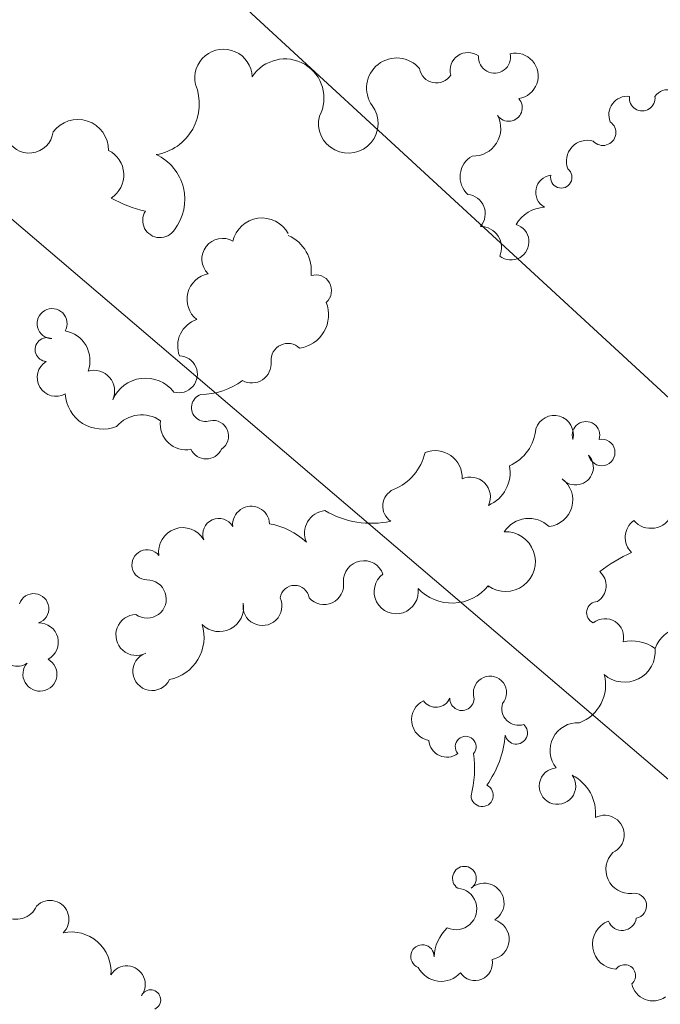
# Model space of a CAD drawing. Header units: millimetres. Extents: x 6567289036 to 6568990308, y 5976640423 to 5977332400.
# Tile 115 of 256: x 6568113911 to 6568114546, y 5976992080 to 5976993055. Entities that reach past the tile are written whole.
import ezdxf

# ---------------------------------------------------------------- set-up
doc = ezdxf.new("R2010")
doc.units = ezdxf.units.MM
doc.layers.add('ZAGOSPODAROWANIE_DRZEWA', color=110, linetype='Continuous', lineweight=5)
picture_1 = doc.add_image_def('image2.jpg', size_in_pixel=(6997, 9782))

# ---------------------------------------------------------------- blocks, each defined once
blk = doc.blocks.new('drz_353_r')
at = {"color": 114, "lineweight": 15}
for centre, radius, start, end in [((-42.05275626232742, 65.58900821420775), 6.63641967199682, 137.8134528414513, 249.5562909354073), ((-151.9708629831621, 61.85463176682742), 3.046335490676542, 16.29035265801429, 235.6989837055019), ((-72.65991671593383, 58.52678671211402), 4.516125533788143, 311.1129562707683, 67.833934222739), ((21.19992091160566, 58.91671974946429), 4.249550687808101, 281.6236282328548, 35.59520508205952), ((-153.3689007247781, 56.80979861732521), 2.548298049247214, 262.8156400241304, 97.1843599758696), ((-38.05393572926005, 54.80186047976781), 7.795870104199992, 144.1232696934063, 193.2324615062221), ((-43.78310700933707, 53.28591987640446), 6.112971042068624, 318.9634826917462, 95.51659006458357), ((6.605101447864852, 55.18456779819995), 2.492765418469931, 10.05678795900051, 189.9389921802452), ((-66.34760143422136, 57.59589358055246), 4.157275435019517, 216.4790889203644, 315.9017683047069), ((-36.35689120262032, 66.62464343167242), 29.51961477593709, 203.8196391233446, 218.1686497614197), ((-0.571217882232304, 54.33988597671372), 4.739120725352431, 224.7477034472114, 5.016872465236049), ((8.660927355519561, 52.80652416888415), 2.841443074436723, 290.0950827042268, 81.93511736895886), ((20.42951456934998, 53.33360634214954), 2.159697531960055, 41.13450243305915, 234.2597271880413), ((-150.0533872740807, 53.85757001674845), 3.658852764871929, 173.3464083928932, 292.9798558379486), ((-46.55925664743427, 49.43561883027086), 3.697130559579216, 75.64804168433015, 218.8191241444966), ((-7.450867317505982, 49.36883501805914), 3.875527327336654, 24.94954766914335, 208.1335130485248), ((-146.5267721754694, 49.02846105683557), 2.55650539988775, 311.6441995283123, 145.1567974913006), ((-83.17835640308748, 48.77740365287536), 2.639930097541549, 281.8979642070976, 190.7848818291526), ((14.24863618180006, 51.87654532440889), 4.928265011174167, 200.6561358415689, 356.5577227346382), ((-56.77019592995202, 45.95215884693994), 3.703542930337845, 32.84393152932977, 138.9946666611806), ((-37.08812606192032, 41.60973302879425), 7.94111437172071, 20.32267693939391, 105.2145491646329), ((-140.8420943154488, 45.93858888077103), 4.156710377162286, 163.5163486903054, 291.1332023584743), ((-86.56878461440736, 45.67188995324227), 2.730471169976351, 73.02598731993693, 286.9740126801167), ((-80.24641839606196, 43.6137269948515), 3.515640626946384, 311.2651199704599, 132.7776524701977), ((-51.45846587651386, 47.99376208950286), 2.200441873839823, 180.858704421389, 336.5477827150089), ((-11.69333322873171, 39.13166386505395), 8.450105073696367, 84.39835346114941, 153.3250483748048), ((-86.6978343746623, 39.36999161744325), 3.804821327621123, 75.9113920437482, 252.1615154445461), ((-73.73973343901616, 37.79685647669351), 5.255009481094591, 6.147651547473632, 142.8395531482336), ((-24.13889464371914, 44.04921997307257), 5.511650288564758, 176.6870515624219, 308.761732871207), ((-17.09225254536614, 40.03067121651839), 3.606713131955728, 184.4397010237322, 126.6279025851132), ((-137.6589424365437, 40.77076116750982), 2.122121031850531, 258.6167830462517, 142.5404038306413), ((-134.7021526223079, 39.11701333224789), 3.402486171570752, 187.2031302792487, 330.2034415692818), ((-124.8368179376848, 37.81090780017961), 6.923367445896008, 183.1850089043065, 239.7008802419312), ((-64.31477482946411, 34.35316307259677), 5.804578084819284, 136.3521770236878, 237.0834508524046), ((-157.7275273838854, 31.69515336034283), 4.512512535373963, 8.596508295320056, 192.946900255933), ((-88.60881295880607, 26.96085868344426), 8.818793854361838, 23.83835908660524, 85.15115206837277), ((-61.55787867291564, 29.73714800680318), 5.916773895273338, 324.510659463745, 182.486692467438), ((-124.88925151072, 30.78163304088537), 3.597633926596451, 322.2123346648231, 163.0038288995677), ((-32.45751425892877, 32.32421316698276), 3.321996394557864, 252.0999698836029, 17.83133396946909), ((-27.63857455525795, 31.86276307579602), 2.220500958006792, 281.3022570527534, 138.2462808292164), ((-151.4706905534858, 30.34883373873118), 2.702932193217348, 305.7735251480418, 131.6133985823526), ((-161.489747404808, 27.55211558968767), 3.195856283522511, 266.166080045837, 101.4711808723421), ((-79.21290330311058, 23.56898812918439), 7.081958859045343, 23.0920691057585, 100.819986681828), ((-35.59912012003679, 26.65519133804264), 3.284206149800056, 49.78285531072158, 279.6719942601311), ((-29.05496863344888, 9.32517486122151), 20.4441686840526, 54.79107636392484, 84.8037408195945), ((6.068576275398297, 25.50688833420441), 3.933852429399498, 32.07897309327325, 221.5948707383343), ((13.2620331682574, 26.40771675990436), 4.039023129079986, 9.492190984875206, 162.8887737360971), ((-147.3474307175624, 23.30560103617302), 5.476556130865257, 357.8408600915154, 117.669736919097), ((-123.7365859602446, 24.71444956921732), 4.216497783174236, 66.36400946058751, 179.0440256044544), ((-15.25873622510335, 25.10510590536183), 2.211291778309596, 272.1452659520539, 155.2984187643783), ((-130.4559243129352, 21.86684898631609), 3.844681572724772, 49.37236224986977, 174.1830905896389), ((-74.37892402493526, 22.79984089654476), 3.924759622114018, 64.64724514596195, 205.2840320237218), ((-56.74898920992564, 26.01244805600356), 0.4242859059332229, 51.95874328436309, 128.0412567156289), ((-62.57113675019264, 19.13972723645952), 9.235746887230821, 313.0854116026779, 50.85143954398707), ((17.96487917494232, 23.69459271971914), 3.454882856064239, 303.2746909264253, 102.0138062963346), ((-158.8500231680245, 22.28632621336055), 3.529341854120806, 143.9480078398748, 285.5065262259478), ((-34.45569383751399, 21.10402711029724), 2.388093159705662, 268.3509488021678, 104.3445264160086), ((-24.89429711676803, 21.85075127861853), 2.069199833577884, 49.22299610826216, 310.7770038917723), ((-20.6667436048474, 2.214103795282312), 21.39773868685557, 75.13124482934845, 97.72465153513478), ((1.160802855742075, 21.58959932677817), 2.359965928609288, 33.59357079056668, 326.4064292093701), ((7.229403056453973, 19.91804177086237), 4.119062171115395, 335.2662777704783, 174.9051420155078), ((-137.7671696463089, 25.47678178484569), 4.746038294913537, 210.0626358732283, 317.2720201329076), ((-78.22592800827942, 15.81083957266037), 5.321077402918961, 86.78706453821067, 202.0726024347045), ((-26.4192688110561, 18.12522873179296), 3.596284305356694, 274.1737490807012, 36.88653613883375), ((16.46184599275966, 16.9875832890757), 5.111909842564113, 297.4025719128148, 48.3304757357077), ((-159.7163272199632, 16.04333769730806), 3.36945610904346, 278.9990264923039, 57.51089549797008), ((-35.71067237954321, 15.96045272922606), 3.000888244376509, 304.7195779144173, 66.7152248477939), ((17.01106063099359, 23.85875378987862), 8.280682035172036, 223.1584190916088, 268.0052176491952), ((-85.54024974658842, 3.617936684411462), 10.46823916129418, 22.02487911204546, 76.84045727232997), ((-30.24776833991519, 15.27965998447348), 4.156852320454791, 205.4422083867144, 349.7290880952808), ((16.64318072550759, 13.26493677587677), 2.31952073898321, 88.03233427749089, 339.4111861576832), ((-155.3290390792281, 8.170138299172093), 5.963262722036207, 130.3411859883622, 305.4753879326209), ((-55.5999300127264, 8.072391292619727), 4.372596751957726, 216.7788229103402, 98.71296139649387), ((-72.55733672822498, 8.97709652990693), 3.578308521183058, 203.615760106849, 326.868139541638), ((-87.17971002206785, 3.14734223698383), 18.03977082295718, 329.3975281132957, 12.40061891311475), ((-148.3345529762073, -1.411028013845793), 5.900133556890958, 255.8537677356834, 126.7923397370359), ((-57.68953965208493, 1.662905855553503), 4.046101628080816, 110.4343857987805, 272.2119119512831), ((-56.94232731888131, -6.226963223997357), 3.891924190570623, 310.8672978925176, 98.73507689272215), ((-115.2258464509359, -7.853119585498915), 3.115530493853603, 41.79600832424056, 197.6346147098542), ((-110.4722040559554, -12.03214221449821), 6.71120773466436, 8.310128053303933, 111.2366959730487), ((-153.3842016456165, -13.95787012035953), 7.720395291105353, 62.14141250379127, 237.1616184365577), ((-67.20761503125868, -5.620573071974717), 4.464302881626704, 185.3435001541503, 294.2033834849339), ((-119.1682012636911, -16.31081537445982), 7.57662569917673, 82.61987315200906, 156.8107498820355), ((-55.1533245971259, -19.38295645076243), 14.08675904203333, 136.5346094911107, 170.2803267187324), ((-53.94013933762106, -12.04282275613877), 2.908595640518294, 99.01318740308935, 260.9868125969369), ((-101.4150478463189, -13.38278089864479), 3.350271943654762, 136.1585398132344, 273.9278938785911), ((-123.7113109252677, -18.51944202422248), 5.898656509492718, 118.3320081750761, 257.3931272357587), ((-52.76096456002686, -18.41260130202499), 3.860361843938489, 261.2240828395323, 115.0553838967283), ((-100.7809661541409, -20.54812258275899), 3.844288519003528, 331.4023750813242, 96.04117109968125), ((-68.85800507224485, -20.66669182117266), 3.666387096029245, 92.81202923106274, 275.3689713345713), ((-157.3344233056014, -26.13330760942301), 5.693640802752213, 92.37886122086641, 283.0200208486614), ((-108.6412621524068, -30.7429987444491), 14.00146377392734, 0.4742727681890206, 36.63449274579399), ((-52.50649629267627, -26.96533855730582), 4.812065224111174, 315.192588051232, 100.0947907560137), ((-121.4975005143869, -26.35232581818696), 4.070672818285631, 149.3296691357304, 315.9259375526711), ((-86.40749341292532, -28.23821356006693), 3.112720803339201, 33.03976029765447, 190.5157067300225), ((-66.93697972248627, -27.06650630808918), 3.170140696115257, 119.8518170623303, 289.0878977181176), ((-85.22879169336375, -29.56137497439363), 3.341992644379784, 295.3463107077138, 64.65368929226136), ((-113.5106966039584, -28.2082616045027), 5.15541145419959, 190.9080252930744, 321.0518057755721), ((-92.04642056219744, -29.73853570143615), 2.741832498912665, 198.9096801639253, 19.87713599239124), ((-152.2041581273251, -41.10042729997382), 10.17532270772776, 9.187009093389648, 112.2175423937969), ((-63.48570993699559, -34.20307030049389), 4.793304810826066, 120.2476968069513, 278.6755179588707), ((-46.59007007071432, -38.560276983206), 8.576908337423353, 11.48636563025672, 106.963112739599), ((-104.2874056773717, -29.71757781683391), 5.493835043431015, 198.3707846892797, 290.9898157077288), ((-98.65927331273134, -34.97340829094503), 3.662416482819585, 344.05595543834, 178.0199233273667), ((-88.8063332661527, -33.56201737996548), 5.103261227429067, 262.5510318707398, 11.0756387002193), ((-133.2939293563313, -43.55025287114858), 9.756869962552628, 52.02595716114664, 155.3173468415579), ((-129.1192849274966, -38.73262058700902), 3.406189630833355, 237.4685417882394, 57.52679421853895), ((-90.8185383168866, -41.57408676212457), 7.06790848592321, 127.6691977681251, 246.5978283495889), ((-39.82546559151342, -40.28634346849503), 3.805767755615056, 199.4413420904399, 64.46494532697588), ((-84.05621092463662, -42.33117438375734), 6.560729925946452, 145.5749363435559, 229.3055994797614), ((-60.9227287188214, -41.29548692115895), 2.987738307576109, 128.0129300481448, 359.2002933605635), ((-54.15130268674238, -41.26854471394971), 3.78460128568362, 324.1403767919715, 181.0392447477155), ((25.24180527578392, -40.5758317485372), 1.999085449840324, 24.24858605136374, 245.6827489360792), ((-156.0030670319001, -35.85581121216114), 25.70314446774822, 330.8025581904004, 347.0763864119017), ((-47.0291498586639, -43.39244865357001), 4.055974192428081, 181.315563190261, 26.96850956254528), ((22.18003067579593, -45.3079502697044), 3.671729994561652, 52.43376236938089, 238.4852484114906), ((-138.125336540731, -51.29935181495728), 5.406451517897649, 32.50164374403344, 153.8504085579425), ((-95.31687918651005, -51.83593229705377), 4.136789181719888, 65.87097048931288, 195.88980898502), ((-95.22605199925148, -50.08292428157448), 7.430672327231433, 273.5978183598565, 21.94876718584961), ((19.6489022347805, -56.28153795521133), 7.867245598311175, 85.53950737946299, 191.6968082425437), ((-143.0521493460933, -54.98705853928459), 6.070865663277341, 89.30412479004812, 233.7847515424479), ((-101.3844637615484, -58.52769801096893), 5.938655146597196, 69.4062273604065, 170.0243956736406), ((-108.6879790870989, -60.08503941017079), 2.967125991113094, 60.64277213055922, 358.9059225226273), ((-98.01586802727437, -59.31307398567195), 3.727370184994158, 211.7469230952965, 29.12411046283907), ((9.271695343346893, -60.49178036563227), 3.73984833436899, 44.37125923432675, 225.5601812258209), ((-147.2905517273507, -64.65970374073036), 4.818910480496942, 291.5328973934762, 82.22868263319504), ((-103.5477431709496, -61.08553054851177), 2.369722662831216, 156.5286859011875, 355.4310935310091), ((-45.59673152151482, -62.65350433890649), 3.806795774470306, 27.4823279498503, 181.9710359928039), ((-39.2650115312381, -62.50418677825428), 3.36347041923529, 229.1827070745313, 151.4512549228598), ((-52.23279249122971, -63.72940872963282), 2.985040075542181, 18.45558375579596, 251.4757859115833), ((4.927810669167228, -67.15736457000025), 4.35201966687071, 326.1731377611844, 66.64305533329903), ((-43.92045725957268, -66.93732692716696), 3.098346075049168, 217.5354272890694, 37.53542728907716)]:
    blk.add_arc(centre, radius, start, end, dxfattribs=at)

msp = doc.modelspace()

# ---------------------------------------------------------------- hatches: boundary and pattern name
at = {"lineweight": 9}
h = msp.add_hatch(dxfattribs=at)
h.set_pattern_fill('ANSI37', color=6, scale=200)
h.set_pattern_definition([(45, (0, 0), (-449.0128060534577, 449.0128060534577), []), (135, (0, 0), (-449.0128060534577, -449.0128060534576), [])])
edge = h.paths.add_edge_path()
edge.add_ellipse((6568115963.531235, 5976981075.503613), major_axis=(-4887.610083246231, 13295.45242395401), ratio=0.7412441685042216, start_angle=32.51208644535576, end_angle=210.017614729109)
edge.add_arc((6568120030.921191, 5976974544.735871), 6000.0000036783, 328.1187080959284, 341.4126795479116)
edge.add_arc((6568129230.183396, 5976971451.657601), 3705.336608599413, 102.07590089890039, 161.4207304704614, ccw=False)
edge.add_line((6568128455.000002, 5976975074.999993), (6568127189.99999, 5976976139.999994))
edge.add_line((6568127189.99999, 5976976139.999994), (6568126709.575541, 5976977735.563391))
edge.add_arc((6568125952.522593, 5976977524.292806), 785.9799155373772, -6.952018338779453e-08, 15.592810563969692, ccw=False)
edge.add_arc((6568125952.522593, 5976977524.292805), 785.9799146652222, -180, 0, ccw=False)
edge.add_arc((6568125952.522594, 5976977524.292805), 785.9799156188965, 15.59281063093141, 180, ccw=False)
edge.add_line((6568126709.575541, 5976977735.563391), (6568126110.000009, 5976980010.000004))
edge.add_line((6568126110.000009, 5976980010.000004), (6568123380.000009, 5976984369.999994))
edge.add_line((6568123380.000009, 5976984369.999994), (6568121269.99999, 5976989290.000013))
edge.add_line((6568121269.99999, 5976989290.000013), (6568113570.945966, 5976997357.572804))
edge.add_line((6568113570.945966, 5976997357.572804), (6568115087.354076, 5976995767.827636))
edge.add_line((6568115087.354076, 5976995767.827636), (6568109344.62986, 5976993777.976645))
edge.add_line((6568109344.62986, 5976993777.976645), (6568105057.329888, 5976992283.576641))
edge.add_line((6568105057.329888, 5976992283.576641), (6568103663.345472, 5976991804.321001))
edge.add_line((6568103663.345472, 5976991804.321001), (6568103663.086779, 5976991804.241769))
edge.add_line((6568103663.086779, 5976991804.241769), (6568105057.329888, 5976992283.576641))
edge.add_line((6568105057.329888, 5976992283.576641), (6568103718.416223, 5976991818.804065))
edge.add_line((6568103718.416223, 5976991818.804065), (6568104962.276554, 5976992242.049895))
edge.add_arc((6568105439.242177, 5976991029.434477), 1303.047335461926, -31.942532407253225, 111.4715139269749, ccw=False)
edge = h.paths.add_edge_path(flags=16)
edge.add_spline(control_points=[(6568124179.660505, 5976971937.399259), (6568124170.178185, 5976971922.238156), (6568124160.661446, 5976971907.1206), (6568124042.983392, 5976971721.395361), (6568123930.467439, 5976971556.34814), (6568123697.169327, 5976971237.91074), (6568123576.387566, 5976971084.520517), (6568123327.072579, 5976970789.772813), (6568123198.539742, 5976970648.415164), (6568122934.2278, 5976970378.038323), (6568122798.449032, 5976970249.018835), (6568122489.41623, 5976969976.473749), (6568122314.506495, 5976969836.032023), (6568121955.434841, 5976969574.236462), (6568121771.273003, 5976969452.881261), (6568121394.443346, 5976969229.517278), (6568121201.774976, 5976969127.507148), (6568120768.233918, 5976968924.113389), (6568120525.587008, 5976968827.159615), (6568120108.031768, 5976968688.061913), (6568119935.845833, 5976968638.2722), (6568119587.009729, 5976968552.366451), (6568119410.358985, 5976968516.250504), (6568119052.970499, 5976968457.845744), (6568118872.232271, 5976968435.557209), (6568118507.082804, 5976968404.968018), (6568118322.671227, 5976968396.66777), (6568117950.638351, 5976968394.212671), (6568117763.016894, 5976968400.058295), (6568117385.084333, 5976968426.035691), (6568117194.773247, 5976968446.167936), (6568116812.040392, 5976968500.828072), (6568116619.618782, 5976968535.35638), (6568116233.299957, 5976968618.873293), (6568116039.403005, 5976968667.862229), (6568115650.818154, 5976968780.308804), (6568115456.13058, 5976968843.766676), (6568115066.689784, 5976968985.094758), (6568114871.936908, 5976969062.965104), (6568114483.121285, 5976969232.991462), (6568114289.058877, 5976969325.147525), (6568113902.400093, 5976969523.545527), (6568113709.804032, 5976969629.787452), (6568113326.864097, 5976969856.083756), (6568113136.520503, 5976969976.138072), (6568112758.872959, 5976970229.713349), (6568112571.569253, 5976970363.234211), (6568112200.782331, 5976970643.326867), (6568112017.299326, 5976970789.898541), (6568111654.921274, 5976971095.610539), (6568111476.026404, 5976971254.750731), (6568111123.572922, 5976971585.05476), (6568110950.014457, 5976971756.218459), (6568110608.958048, 5976972109.965896), (6568110441.46023, 5976972292.549491), (6568110113.221196, 5976972668.478745), (6568109952.480091, 5976972861.824264), (6568109638.418891, 5976973258.56927), (6568109485.098891, 5976973461.968619), (6568109186.509607, 5976973878.067302), (6568109041.240406, 5976974090.766497), (6568108759.345093, 5976974524.669134), (6568108622.719053, 5976974745.872441), (6568108358.662783, 5976975195.949905), (6568108231.232617, 5976975424.823928), (6568107986.079069, 5976975889.375787), (6568107868.355747, 5976976125.053492), (6568107643.083237, 5976976602.316001), (6568107535.534105, 5976976843.900676), (6568107331.031953, 5976977332.054698), (6568107234.078984, 5976977578.623914), (6568107051.144165, 5976978075.802788), (6568106965.162361, 5976978326.412314), (6568106804.496389, 5976978830.709731), (6568106729.812265, 5976979084.397489), (6568106592.018281, 5976979593.875413), (6568106528.908463, 5976979849.665444), (6568106414.488504, 5976980362.362128), (6568106363.178405, 5976980619.268641), (6568106272.530857, 5976981133.206791), (6568106233.193444, 5976981390.238283), (6568106166.610678, 5976981903.433439), (6568106139.365355, 5976982159.596952), (6568106097.031569, 5976982670.066146), (6568106081.943135, 5976982924.371669), (6568106063.932471, 5976983430.14245), (6568106061.010261, 5976983681.607542), (6568106067.285231, 5976984180.727455), (6568106076.482419, 5976984428.382098), (6568106106.892788, 5976984918.928708), (6568106128.105963, 5976985161.820485), (6568106182.388234, 5976985641.912052), (6568106215.457308, 5976985879.111641), (6568106293.235035, 5976986346.918525), (6568106337.94364, 5976986577.525605), (6568106438.728861, 5976987031.282452), (6568106494.805395, 5976987254.43199), (6568106618.001571, 5976987692.450681), (6568106685.12109, 5976987907.319598), (6568106830.028, 5976988328.002844), (6568106907.815219, 5976988533.816941), (6568107073.636337, 5976988935.672216), (6568107161.670006, 5976989131.713181), (6568107347.522875, 5976989513.366485), (6568107445.341783, 5976989698.978644), (6568107650.271835, 5976990059.187248), (6568107757.382629, 5976990233.783571), (6568107980.380675, 5976990571.446624), (6568108096.267531, 5976990734.51332), (6568108336.290716, 5976991048.678833), (6568108460.426629, 5976991199.777731), (6568108716.422053, 5976991489.644339), (6568108848.28117, 5976991628.412262), (6568109119.210566, 5976991893.324191), (6568109258.280524, 5976992019.468547), (6568109573.005394, 5976992284.002355), (6568109750.216354, 5976992419.413794), (6568110113.673797, 5976992671.111975), (6568110299.920358, 5976992787.400099), (6568110680.724046, 5976993000.607155), (6568110875.28188, 5976993097.527375), (6568111199.420376, 5976993239.883722), (6568111326.713811, 5976993291.17831), (6568111455.464362, 5976993338.508967)], knot_values=[0, 0, 0, 0, 0.005215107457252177, 0.005215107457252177, 0.06425553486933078, 0.06425553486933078, 0.1232959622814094, 0.1232959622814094, 0.182336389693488, 0.182336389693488, 0.2413768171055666, 0.2413768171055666, 0.313447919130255, 0.313447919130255, 0.3855190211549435, 0.3855190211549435, 0.457590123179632, 0.457590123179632, 0.5444636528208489, 0.5444636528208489, 0.603987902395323, 0.603987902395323, 0.6635121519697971, 0.6635121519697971, 0.7230364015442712, 0.7230364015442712, 0.7825606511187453, 0.7825606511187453, 0.8420849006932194, 0.8420849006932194, 0.9016091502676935, 0.9016091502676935, 0.9611333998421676, 0.9611333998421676, 1.020657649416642, 1.020657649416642, 1.080181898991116, 1.080181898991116, 1.13970614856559, 1.13970614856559, 1.199230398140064, 1.199230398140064, 1.258754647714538, 1.258754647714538, 1.318278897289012, 1.318278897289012, 1.377803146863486, 1.377803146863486, 1.43732739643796, 1.43732739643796, 1.496851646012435, 1.496851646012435, 1.556375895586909, 1.556375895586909, 1.615900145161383, 1.615900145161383, 1.675424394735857, 1.675424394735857, 1.734948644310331, 1.734948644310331, 1.794472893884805, 1.794472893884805, 1.853997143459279, 1.853997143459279, 1.913521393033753, 1.913521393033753, 1.973045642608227, 1.973045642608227, 2.032569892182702, 2.032569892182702, 2.092094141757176, 2.092094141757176, 2.15161839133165, 2.15161839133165, 2.211142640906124, 2.211142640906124, 2.270666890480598, 2.270666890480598, 2.330191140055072, 2.330191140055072, 2.389715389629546, 2.389715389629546, 2.44923963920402, 2.44923963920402, 2.508763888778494, 2.508763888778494, 2.568288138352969, 2.568288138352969, 2.627812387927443, 2.627812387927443, 2.687336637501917, 2.687336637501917, 2.746860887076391, 2.746860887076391, 2.806385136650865, 2.806385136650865, 2.865909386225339, 2.865909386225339, 2.925433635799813, 2.925433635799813, 2.984957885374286, 2.984957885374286, 3.044482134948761, 3.044482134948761, 3.104006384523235, 3.104006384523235, 3.163530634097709, 3.163530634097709, 3.223054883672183, 3.223054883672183, 3.282579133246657, 3.282579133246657, 3.342103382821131, 3.342103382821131, 3.401627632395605, 3.401627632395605, 3.473631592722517, 3.473631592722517, 3.54563555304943, 3.54563555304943, 3.617639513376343, 3.617639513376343, 3.663283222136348, 3.663283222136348, 3.663283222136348, 3.663283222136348], degree=3, periodic=0)
edge.add_spline(control_points=[(6568111455.464362, 5976993338.508967), (6568111532.57975, 5976993366.857755), (6568111610.217915, 5976993393.784486), (6568111857.122364, 5976993474.349177), (6568112028.24174, 5976993522.753692), (6568112374.847825, 5976993606.100425), (6568112550.335085, 5976993641.042549), (6568112905.306947, 5976993697.314068), (6568113084.792009, 5976993718.643189), (6568113447.353069, 5976993747.531727), (6568113630.42938, 5976993755.090744), (6568113854.469842, 5976993755.815786), (6568113893.937239, 5976993755.626351), (6568113933.473553, 5976993755.11933)], knot_values=[6.007088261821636, 6.007088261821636, 6.007088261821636, 6.007088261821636, 6.034426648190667, 6.034426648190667, 6.093467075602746, 6.093467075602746, 6.152507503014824, 6.152507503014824, 6.211547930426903, 6.211547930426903, 6.270588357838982, 6.270588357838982, 6.283185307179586, 6.283185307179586, 6.283185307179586, 6.283185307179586], degree=3, periodic=0)
edge.add_arc((6568114150.153406, 5976990882.713037), 2880.56731633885, -6.57821503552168, 94.31393393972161, ccw=False)
edge.add_arc((6568110320.519809, 5976990930.202398), 6701.875845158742, 335.38205193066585, 356.7710859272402, ccw=False)
edge.add_spline(control_points=[(6568116413.233098, 5976988138.43152), (6568116399.802512, 5976988118.620205), (6568116386.481956, 5976988098.660331), (6568116311.348016, 5976987984.289184), (6568116251.873528, 5976987886.786275), (6568116138.119045, 5976987685.589762), (6568116083.839258, 5976987581.89623), (6568115980.755843, 5976987368.648404), (6568115931.952387, 5976987259.094217), (6568115840.085011, 5976987034.494839), (6568115797.021228, 5976986919.449773), (6568115716.873694, 5976986684.274664), (6568115679.790045, 5976986564.144757), (6568115611.816869, 5976986319.238267), (6568115580.927412, 5976986194.461821), (6568115525.527754, 5976985940.728713), (6568115501.017599, 5976985811.772182), (6568115458.53099, 5976985550.169449), (6568115440.554561, 5976985417.523372), (6568115411.258081, 5976985149.052274), (6568115399.938043, 5976985013.227372), (6568115384.04467, 5976984738.925879), (6568115379.471337, 5976984600.449398), (6568115377.129155, 5976984321.385095), (6568115379.360299, 5976984180.797376), (6568115390.652369, 5976983898.060843), (6568115399.713285, 5976983755.912126), (6568115424.657997, 5976983470.610762), (6568115440.541779, 5976983327.458203), (6568115479.093537, 5976983040.71043), (6568115501.761497, 5976982897.115299), (6568115553.811668, 5976982610.045099), (6568115583.193859, 5976982466.570113), (6568115648.571897, 5976982180.301835), (6568115684.56772, 5976982037.508623), (6568115763.042439, 5976981753.161994), (6568115805.521308, 5976981611.608654), (6568115896.802265, 5976981330.293968), (6568115945.604325, 5976981190.532698), (6568116049.343316, 5976980913.346115), (6568116104.280218, 5976980775.92088), (6568116220.072862, 5976980503.939821), (6568116280.928574, 5976980369.384072), (6568116408.316006, 5976980103.662653), (6568116474.847695, 5976979972.497057), (6568116613.318377, 5976979714.061551), (6568116685.257336, 5976979586.791718), (6568116834.248999, 5976979336.636009), (6568116911.301663, 5976979213.750213), (6568117070.203418, 5976978972.831218), (6568117152.052464, 5976978854.798099), (6568117320.207122, 5976978624.031129), (6568117406.512685, 5976978511.297358), (6568117583.219337, 5976978291.551407), (6568117673.620369, 5976978184.539309), (6568117858.137304, 5976977976.632259), (6568117952.253142, 5976977875.73739), (6568118143.801198, 5976977680.431128), (6568118241.23334, 5976977586.019817), (6568118438.999794, 5976977404.015286), (6568118539.334015, 5976977316.42215), (6568118742.477169, 5976977148.354403), (6568118845.285995, 5976977067.87987), (6568119052.940602, 5976976914.313204), (6568119157.786259, 5976976841.221138), (6568119369.069979, 5976976702.644506), (6568119475.507895, 5976976637.159993), (6568119689.528906, 5976976513.982927), (6568119797.111833, 5976976456.290405), (6568120012.977748, 5976976348.839824), (6568120121.260547, 5976976299.081761), (6568120338.088616, 5976976207.600125), (6568120446.633684, 5976976165.876508), (6568120663.562138, 5976976090.521903), (6568120771.945321, 5976976056.890822), (6568120988.145437, 5976975997.739588), (6568121095.962186, 5976975972.219279), (6568121310.650357, 5976975929.271747), (6568121417.521635, 5976975911.844309), (6568121629.970323, 5976975885.03404), (6568121735.547655, 5976975875.65095), (6568121941.568389, 5976975865.039034), (6568122042.065019, 5976975863.546184), (6568122141.684427, 5976975865.736631)], knot_values=[0.4891344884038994, 0.4891344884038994, 0.4891344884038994, 0.4891344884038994, 0.5018947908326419, 0.5018947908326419, 0.5617157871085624, 0.5617157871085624, 0.6215367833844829, 0.6215367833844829, 0.6813577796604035, 0.6813577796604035, 0.741178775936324, 0.741178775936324, 0.8009997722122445, 0.8009997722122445, 0.860820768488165, 0.860820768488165, 0.9206417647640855, 0.9206417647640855, 0.9804627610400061, 0.9804627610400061, 1.040283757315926, 1.040283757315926, 1.100104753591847, 1.100104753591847, 1.159925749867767, 1.159925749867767, 1.219746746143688, 1.219746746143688, 1.279567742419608, 1.279567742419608, 1.339388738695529, 1.339388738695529, 1.399209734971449, 1.399209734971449, 1.459030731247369, 1.459030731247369, 1.51885172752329, 1.51885172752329, 1.57867272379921, 1.57867272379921, 1.638493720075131, 1.638493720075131, 1.698314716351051, 1.698314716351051, 1.758135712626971, 1.758135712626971, 1.817956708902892, 1.817956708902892, 1.877777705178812, 1.877777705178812, 1.937598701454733, 1.937598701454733, 1.997419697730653, 1.997419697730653, 2.057240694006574, 2.057240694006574, 2.117061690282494, 2.117061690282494, 2.176882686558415, 2.176882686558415, 2.236703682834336, 2.236703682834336, 2.296524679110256, 2.296524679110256, 2.356345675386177, 2.356345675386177, 2.416166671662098, 2.416166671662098, 2.475987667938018, 2.475987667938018, 2.535808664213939, 2.535808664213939, 2.595629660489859, 2.595629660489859, 2.65545065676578, 2.65545065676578, 2.715271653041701, 2.715271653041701, 2.775092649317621, 2.775092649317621, 2.834913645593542, 2.834913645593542, 2.892721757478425, 2.892721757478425, 2.892721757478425, 2.892721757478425], degree=3, periodic=0)
edge.add_arc((6568122003.929132, 5976973301.462857), 2567.971282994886, -32.08544419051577, 86.92497051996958, ccw=False)
h.paths.add_polyline_path([(6568115761.083549, 5976988511.144317), (6568116213.983452, 5976988299.291283), (6568115366.57142, 5976986487.69177), (6568114913.671543, 5976986699.544763)], flags=0)
edge = h.paths.add_edge_path(flags=16)
edge.add_spline(control_points=[(6568122117.503294, 5976976965.470814), (6568122095.634129, 5976976964.989951), (6568122073.659348, 5976976964.752335), (6568122009.126465, 5976976964.777331), (6568121966.28494, 5976976965.70374), (6568121879.836099, 5976976969.420142), (6568121836.227296, 5976976972.21031), (6568121739.87075, 5976976980.41346), (6568121686.970827, 5976976986.224181), (6568121587.142304, 5976976999.685277), (6568121540.335401, 5976977006.99522), (6568121445.985789, 5976977023.765357), (6568121398.446313, 5976977033.224999), (6568121288.958086, 5976977057.366896), (6568121226.784196, 5976977072.767728), (6568121105.71034, 5976977106.113291), (6568121046.857298, 5976977123.817733), (6568120939.343596, 5976977158.941852), (6568120890.815192, 5976977175.807072), (6568120805.189653, 5976977207.377444), (6568120768.193889, 5976977221.60511), (6568120693.982465, 5976977251.337688), (6568120656.769596, 5976977266.841464), (6568120544.023896, 5976977315.639267), (6568120468.18812, 5976977350.924743), (6568120354.095163, 5976977407.819135), (6568120315.999114, 5976977427.44904), (6568120224.833806, 5976977475.959131), (6568120171.72779, 5976977505.457523), (6568120076.069017, 5976977560.873515), (6568120033.5171, 5976977586.335578), (6568119951.473879, 5976977637.018695), (6568119911.981095, 5976977662.127), (6568119833.066043, 5976977713.743689), (6568119793.636919, 5976977740.256621), (6568119699.98791, 5976977804.973507), (6568119645.818672, 5976977843.803679), (6568119508.509773, 5976977945.856742), (6568119425.572317, 5976978010.903067), (6568119307.374588, 5976978108.645167), (6568119271.608172, 5976978138.893512), (6568119188.881468, 5976978210.437518), (6568119142.019223, 5976978252.158396), (6568119048.845014, 5976978337.541326), (6568119002.525654, 5976978381.210325), (6568118910.504687, 5976978470.455091), (6568118864.806069, 5976978516.027941), (6568118769.706587, 5976978613.543143), (6568118720.370191, 5976978665.681199), (6568118622.64212, 5976978772.11737), (6568118574.253626, 5976978826.412236), (6568118469.449304, 5976978947.572772), (6568118413.249493, 5976979014.86982), (6568118275.879962, 5976979185.279014), (6568118195.664942, 5976979290.09271), (6568118078.404751, 5976979451.565716), (6568118039.822672, 5976979506.106125), (6568117963.732501, 5976979616.544595), (6568117926.22601, 5976979672.440291), (6568117848.78729, 5976979790.966536), (6568117808.966093, 5976979853.731558), (6568117725.871052, 5976979988.647191), (6568117682.78918, 5976980060.988088), (6568117598.438626, 5976980207.540318), (6568117557.175504, 5976980281.751142), (6568117476.656051, 5976980431.74359), (6568117437.392956, 5976980507.537989), (6568117360.950826, 5976980660.564817), (6568117323.774444, 5976980737.792494), (6568117249.00724, 5976980899.10006), (6568117211.57662, 5976980983.272905), (6568117141.192058, 5976981148.443359), (6568117108.100163, 5976981229.389515), (6568117044.291972, 5976981392.283509), (6568117013.577645, 5976981474.22713), (6568116954.739178, 5976981638.52753), (6568116926.602977, 5976981720.876121), (6568116872.800014, 5976981886.229169), (6568116847.128933, 5976981969.247186), (6568116798.298273, 5976982135.7856), (6568116775.14052, 5976982219.300756), (6568116730.954418, 5976982388.284255), (6568116709.975831, 5976982473.756072), (6568116670.707622, 5976982644.857734), (6568116652.414854, 5976982730.501804), (6568116617.887943, 5976982905.084249), (6568116601.761948, 5976982994.016427), (6568116572.453586, 5976983171.68931), (6568116559.271928, 5976983260.423236), (6568116538.781799, 5976983415.433166), (6568116530.826926, 5976983481.808152), (6568116516.586197, 5976983614.242401), (6568116510.300646, 5976983680.298689), (6568116499.599446, 5976983809.572456), (6568116495.122626, 5976983872.808131), (6568116487.710375, 5976983998.832855), (6568116484.77512, 5976984061.618791), (6568116480.207375, 5976984193.366218), (6568116478.747606, 5976984262.273131), (6568116477.694455, 5976984399.346871), (6568116478.101213, 5976984467.509321), (6568116480.499536, 5976984589.555973), (6568116482.160139, 5976984643.586482), (6568116486.657064, 5976984751.058761), (6568116489.49327, 5976984804.497582), (6568116499.608615, 5976984961.711306), (6568116508.53998, 5976985064.594976), (6568116528.744451, 5976985249.211628), (6568116539.306009, 5976985331.43283), (6568116560.588132, 5976985475.627213), (6568116570.743605, 5976985538.009781), (6568116590.958807, 5976985651.520385), (6568116600.770177, 5976985702.841016), (6568116621.541807, 5976985804.491194), (6568116632.501518, 5976985854.817669), (6568116656.957761, 5976985960.556149), (6568116670.599832, 5976986015.832397), (6568116699.252728, 5976986125.014327), (6568116714.262809, 5976986178.916669), (6568116742.480248, 5976986274.683747), (6568116755.447944, 5976986316.799826), (6568116782.205708, 5976986400.088901), (6568116795.994809, 5976986441.258929), (6568116840.02241, 5976986567.514733), (6568116871.630661, 5976986650.957241), (6568116921.490833, 5976986772.719453), (6568116938.52239, 5976986812.749106), (6568116974.182065, 5976986893.495354), (6568116992.847601, 5976986934.157406), (6568117030.997469, 5976987014.19085), (6568117050.483657, 5976987053.565917), (6568117094.24931, 5976987138.824138), (6568117118.70173, 5976987184.41643), (6568117168.663729, 5976987273.677287), (6568117194.177909, 5976987317.353882), (6568117246.20577, 5976987402.779351), (6568117272.716642, 5976987444.523621), (6568117325.543886, 5976987524.363022), (6568117351.826954, 5976987562.544697), (6568117421.686473, 5976987660.161722), (6568117465.902493, 5976987718.134262), (6568117539.472173, 5976987808.773355), (6568117568.257901, 5976987842.852838), (6568117626.509151, 5976987909.151843), (6568117655.982096, 5976987941.379913), (6568117715.569021, 5976988004.000515), (6568117745.681647, 5976988034.391772), (6568117828.65514, 5976988114.8297), (6568117882.116377, 5976988163.078126), (6568117990.663218, 5976988254.283109), (6568118045.75631, 5976988297.246881), (6568118157.477585, 5976988378.047336), (6568118214.106191, 5976988415.884933), (6568118310.119851, 5976988475.041928), (6568118349.091805, 5976988497.718554), (6568118388.411192, 5976988519.292567)], knot_values=[0.1112319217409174, 0.1112319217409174, 0.1112319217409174, 0.1112319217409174, 0.1286975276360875, 0.1286975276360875, 0.1622787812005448, 0.1622787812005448, 0.1958600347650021, 0.1958600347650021, 0.235836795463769, 0.235836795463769, 0.2705727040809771, 0.2705727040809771, 0.3053086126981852, 0.3053086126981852, 0.3499824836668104, 0.3499824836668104, 0.3916036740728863, 0.3916036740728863, 0.4255241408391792, 0.4255241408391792, 0.451170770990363, 0.451170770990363, 0.4768174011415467, 0.4768174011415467, 0.5286687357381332, 0.5286687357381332, 0.5545944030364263, 0.5545944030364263, 0.5906419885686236, 0.5906419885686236, 0.619497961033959, 0.619497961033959, 0.6462924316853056, 0.6462924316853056, 0.6730869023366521, 0.6730869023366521, 0.7100172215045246, 0.7100172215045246, 0.7669852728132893, 0.7669852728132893, 0.7918135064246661, 0.7918135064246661, 0.8246233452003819, 0.8246233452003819, 0.8574331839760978, 0.8574331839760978, 0.8902430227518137, 0.8902430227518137, 0.9262393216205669, 0.9262393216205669, 0.9622356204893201, 0.9622356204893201, 1.00504305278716, 1.00504305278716, 1.068421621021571, 1.068421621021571, 1.100110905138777, 1.100110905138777, 1.131800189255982, 1.131800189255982, 1.166539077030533, 1.166539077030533, 1.205615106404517, 1.205615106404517, 1.24476671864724, 1.24476671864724, 1.283918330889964, 1.283918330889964, 1.323069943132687, 1.323069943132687, 1.36501001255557, 1.36501001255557, 1.40474522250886, 1.40474522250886, 1.44448043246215, 1.44448043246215, 1.484002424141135, 1.484002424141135, 1.52352441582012, 1.52352441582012, 1.563046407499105, 1.563046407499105, 1.603325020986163, 1.603325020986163, 1.643603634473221, 1.643603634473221, 1.685435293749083, 1.685435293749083, 1.727266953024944, 1.727266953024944, 1.758683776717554, 1.758683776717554, 1.790100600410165, 1.790100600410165, 1.82035299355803, 1.82035299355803, 1.850605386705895, 1.850605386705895, 1.884095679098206, 1.884095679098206, 1.917585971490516, 1.917585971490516, 1.944425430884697, 1.944425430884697, 1.971264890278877, 1.971264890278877, 2.023854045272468, 2.023854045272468, 2.066949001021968, 2.066949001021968, 2.100399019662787, 2.100399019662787, 2.128464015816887, 2.128464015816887, 2.156529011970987, 2.156529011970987, 2.188034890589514, 2.188034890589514, 2.219540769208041, 2.219540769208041, 2.244752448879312, 2.244752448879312, 2.269964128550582, 2.269964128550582, 2.322983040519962, 2.322983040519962, 2.349492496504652, 2.349492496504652, 2.377233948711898, 2.377233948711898, 2.404975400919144, 2.404975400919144, 2.438306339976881, 2.438306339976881, 2.471637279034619, 2.471637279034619, 2.504968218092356, 2.504968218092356, 2.536913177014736, 2.536913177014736, 2.588608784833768, 2.588608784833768, 2.621141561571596, 2.621141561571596, 2.653674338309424, 2.653674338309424, 2.686207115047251, 2.686207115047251, 2.74242991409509, 2.74242991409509, 2.798652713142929, 2.798652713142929, 2.854875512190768, 2.854875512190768, 2.892721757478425, 2.892721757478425, 2.892721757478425, 2.892721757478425], degree=3, periodic=0)
edge.add_spline(control_points=[(6568118388.411192, 5976988519.292567), (6568118407.503041, 5976988529.768005), (6568118426.676805, 5976988539.983483), (6568118445.93295, 5976988549.941411)], knot_values=[0.09285536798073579, 0.09285536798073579, 0.09285536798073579, 0.09285536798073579, 0.1112319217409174, 0.1112319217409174, 0.1112319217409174, 0.1112319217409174], degree=3, periodic=0)
edge.add_arc((6568119349.581503, 5976985762.960799), 2919.111710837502, 87.67538134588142, 109.22435699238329, ccw=False)
edge.add_line((6568119467.983941, 5976988679.670254), (6568123702.152377, 5976977161.733254))
edge.add_arc((6568122424.283519, 5976980983.951488), 4030.173821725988, 265.63437405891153, 288.4861475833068, ccw=False)
h.paths.add_polyline_path([(6568116676.473959, 5976983441.700371), (6568117159.45376, 5976983571.046967), (6568117676.84016, 5976981639.127905), (6568117193.860406, 5976981509.781294)], flags=0)
h.paths.add_polyline_path([(6568117304.030704, 5976981266.825973), (6568117743.232635, 5976981505.785578), (6568118699.071038, 5976979748.977991), (6568118259.869155, 5976979510.018382)], flags=0)
h.paths.add_polyline_path([(6568119236.432351, 5976976516.235448), (6568121091.216148, 5976975768.052904), (6568120904.170481, 5976975304.356939), (6568119049.386724, 5976976052.539511)], flags=0)

# ---------------------------------------------------------------- linework, layer by layer
at = {"color": 6, "lineweight": 30}
msp.add_arc((6568114150.153404, 5976990882.713036), 2880.567317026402, 353.4218028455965, 94.31392516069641, dxfattribs=at)
msp.add_open_spline([(6568111455.464362, 5976993338.508967), (6568111326.713811, 5976993291.17831), (6568111199.420376, 5976993239.883722), (6568110875.28188, 5976993097.527375), (6568110680.724046, 5976993000.607155), (6568110299.920358, 5976992787.400099), (6568110113.673797, 5976992671.111975), (6568109750.216354, 5976992419.413794), (6568109573.005394, 5976992284.002355), (6568109258.280524, 5976992019.468547), (6568109119.210566, 5976991893.324191), (6568108848.28117, 5976991628.412262), (6568108716.422053, 5976991489.644339), (6568108460.426629, 5976991199.777731), (6568108336.290716, 5976991048.678833), (6568108096.267531, 5976990734.51332), (6568107980.380675, 5976990571.446624), (6568107757.382629, 5976990233.783571), (6568107650.271835, 5976990059.187248), (6568107445.341783, 5976989698.978644), (6568107347.522875, 5976989513.366485), (6568107161.670006, 5976989131.713181), (6568107073.636337, 5976988935.672216), (6568106907.815219, 5976988533.816941), (6568106830.028, 5976988328.002844), (6568106685.12109, 5976987907.319598), (6568106618.001571, 5976987692.450681), (6568106494.805395, 5976987254.43199), (6568106438.728861, 5976987031.282452), (6568106337.94364, 5976986577.525605), (6568106293.235035, 5976986346.918525), (6568106215.457308, 5976985879.111641), (6568106182.388234, 5976985641.912052), (6568106128.105963, 5976985161.820485), (6568106106.892788, 5976984918.928708), (6568106076.482419, 5976984428.382098), (6568106067.285231, 5976984180.727455), (6568106061.010261, 5976983681.607542), (6568106063.932471, 5976983430.14245), (6568106081.943135, 5976982924.371669), (6568106097.031569, 5976982670.066146), (6568106139.365355, 5976982159.596952), (6568106166.610678, 5976981903.433439), (6568106233.193444, 5976981390.238283), (6568106272.530857, 5976981133.206791), (6568106363.178405, 5976980619.268641), (6568106414.488504, 5976980362.362128), (6568106528.908463, 5976979849.665444), (6568106592.018281, 5976979593.875413), (6568106729.812265, 5976979084.397489), (6568106804.496389, 5976978830.709731), (6568106965.162361, 5976978326.412314), (6568107051.144165, 5976978075.802788), (6568107234.078984, 5976977578.623914), (6568107331.031953, 5976977332.054698), (6568107535.534105, 5976976843.900676), (6568107643.083237, 5976976602.316001), (6568107868.355747, 5976976125.053492), (6568107986.079069, 5976975889.375787), (6568108231.232617, 5976975424.823928), (6568108358.662783, 5976975195.949905), (6568108622.719053, 5976974745.872441), (6568108759.345093, 5976974524.669134), (6568109041.240406, 5976974090.766497), (6568109186.509607, 5976973878.067302), (6568109485.098891, 5976973461.968619), (6568109638.418891, 5976973258.56927), (6568109952.480091, 5976972861.824264), (6568110113.221196, 5976972668.478745), (6568110441.46023, 5976972292.549491), (6568110608.958048, 5976972109.965896), (6568110950.014457, 5976971756.218459), (6568111123.572922, 5976971585.05476), (6568111476.026404, 5976971254.750731), (6568111654.921274, 5976971095.610539), (6568112017.299326, 5976970789.898541), (6568112200.782331, 5976970643.326867), (6568112571.569253, 5976970363.234211), (6568112758.872959, 5976970229.713349), (6568113136.520503, 5976969976.138072), (6568113326.864097, 5976969856.083756), (6568113709.804032, 5976969629.787452), (6568113902.400093, 5976969523.545527), (6568114289.058877, 5976969325.147525), (6568114483.121285, 5976969232.991462), (6568114871.936908, 5976969062.965104), (6568115066.689784, 5976968985.094758), (6568115456.13058, 5976968843.766676), (6568115650.818154, 5976968780.308804), (6568116039.403005, 5976968667.862229), (6568116233.299957, 5976968618.873293), (6568116619.618782, 5976968535.35638), (6568116812.040392, 5976968500.828072), (6568117194.773247, 5976968446.167936), (6568117385.084333, 5976968426.035691), (6568117763.016894, 5976968400.058295), (6568117950.638351, 5976968394.212671), (6568118322.671227, 5976968396.66777), (6568118507.082804, 5976968404.968018), (6568118872.232271, 5976968435.557209), (6568119052.970499, 5976968457.845744), (6568119410.358985, 5976968516.250504), (6568119587.009729, 5976968552.366451), (6568119935.845833, 5976968638.2722), (6568120108.031768, 5976968688.061913), (6568120525.587008, 5976968827.159615), (6568120768.233918, 5976968924.113389), (6568121201.774976, 5976969127.507148), (6568121394.443346, 5976969229.517278), (6568121771.273003, 5976969452.881261), (6568121955.434841, 5976969574.236462), (6568122314.506495, 5976969836.032023), (6568122489.41623, 5976969976.473749), (6568122798.449032, 5976970249.018835), (6568122934.2278, 5976970378.038323), (6568123198.539742, 5976970648.415164), (6568123327.072579, 5976970789.772813), (6568123576.387566, 5976971084.520517), (6568123697.169327, 5976971237.91074), (6568123930.467439, 5976971556.34814), (6568124042.983392, 5976971721.395361), (6568124160.661446, 5976971907.1206), (6568124170.178185, 5976971922.238156), (6568124179.660505, 5976971937.399259)], degree=3, knots=[0, 0, 0, 0, 0.04564370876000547, 0.04564370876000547, 0.1176476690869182, 0.1176476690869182, 0.1896516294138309, 0.1896516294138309, 0.2616555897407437, 0.2616555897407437, 0.3211798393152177, 0.3211798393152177, 0.3807040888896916, 0.3807040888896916, 0.4402283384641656, 0.4402283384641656, 0.4997525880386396, 0.4997525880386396, 0.5592768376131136, 0.5592768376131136, 0.6188010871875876, 0.6188010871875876, 0.6783253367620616, 0.6783253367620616, 0.7378495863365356, 0.7378495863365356, 0.7973738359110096, 0.7973738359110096, 0.8568980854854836, 0.8568980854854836, 0.9164223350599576, 0.9164223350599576, 0.9759465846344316, 0.9759465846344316, 1.035470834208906, 1.035470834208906, 1.09499508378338, 1.09499508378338, 1.154519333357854, 1.154519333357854, 1.214043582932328, 1.214043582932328, 1.273567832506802, 1.273567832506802, 1.333092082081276, 1.333092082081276, 1.39261633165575, 1.39261633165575, 1.452140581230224, 1.452140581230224, 1.511664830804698, 1.511664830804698, 1.571189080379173, 1.571189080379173, 1.630713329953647, 1.630713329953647, 1.690237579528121, 1.690237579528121, 1.749761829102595, 1.749761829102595, 1.809286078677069, 1.809286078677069, 1.868810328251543, 1.868810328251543, 1.928334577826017, 1.928334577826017, 1.987858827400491, 1.987858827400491, 2.047383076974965, 2.047383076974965, 2.10690732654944, 2.10690732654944, 2.166431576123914, 2.166431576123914, 2.225955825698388, 2.225955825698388, 2.285480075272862, 2.285480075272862, 2.345004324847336, 2.345004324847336, 2.40452857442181, 2.40452857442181, 2.464052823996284, 2.464052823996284, 2.523577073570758, 2.523577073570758, 2.583101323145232, 2.583101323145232, 2.642625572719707, 2.642625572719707, 2.702149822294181, 2.702149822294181, 2.761674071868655, 2.761674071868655, 2.821198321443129, 2.821198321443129, 2.880722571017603, 2.880722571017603, 2.940246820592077, 2.940246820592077, 2.999771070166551, 2.999771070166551, 3.059295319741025, 3.059295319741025, 3.118819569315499, 3.118819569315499, 3.205693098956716, 3.205693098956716, 3.277764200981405, 3.277764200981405, 3.349835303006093, 3.349835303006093, 3.421906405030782, 3.421906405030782, 3.48094683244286, 3.48094683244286, 3.539987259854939, 3.539987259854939, 3.599027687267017, 3.599027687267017, 3.658068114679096, 3.658068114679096, 3.663283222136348, 3.663283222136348, 3.663283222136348, 3.663283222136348], dxfattribs=at)

# ---------------------------------------------------------------- block references
at = {"layer": 'ZAGOSPODAROWANIE_DRZEWA', "linetype": 'Continuous', "xscale": 5, "yscale": 5, "zscale": 5, "rotation": 270.0000000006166}
msp.add_blockref('drz_353_r', (6568114244.002271, 5976992210.820777), dxfattribs=at)

# ---------------------------------------------------------------- pictures from other files: only their frames are drawn
at = {"color": 6, "lineweight": 30}
image = msp.add_image(picture_1, insert=(6567921000, 5976718000), size_in_units=(296499.99999999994, 414515.22080891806), dxfattribs=at)
image.dxf.flags = 7

doc.saveas('drawing.dxf')
